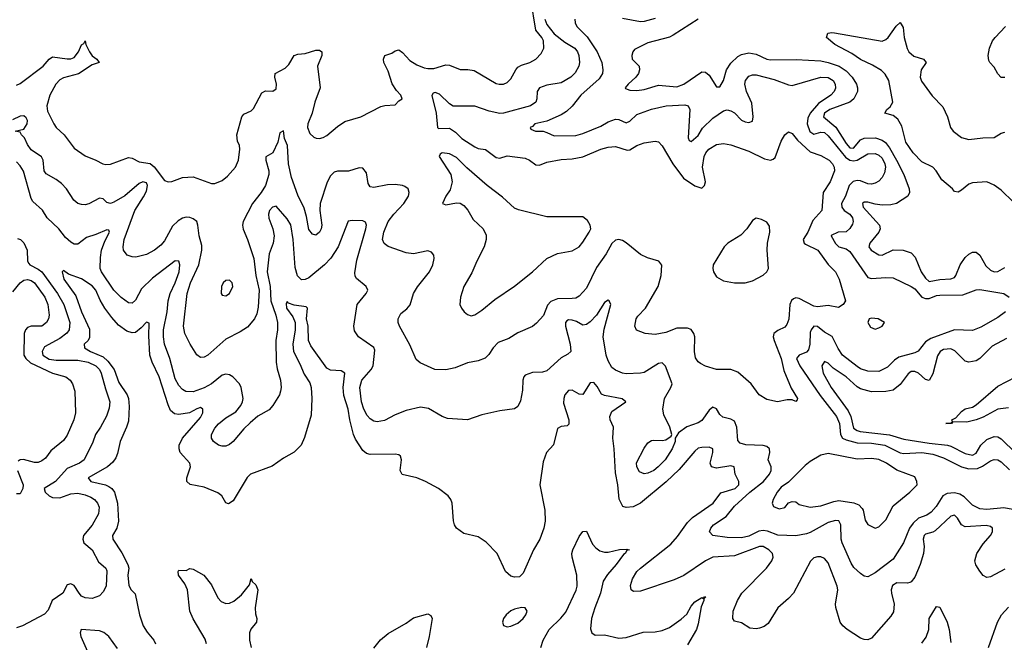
# Model space of a CAD drawing. Header units: inches. Extents: x 1843162 to 1959474, y 907081 to 1016326.
# Tile 93 of 256: x 1860707 to 1866167, y 952878 to 956328. Entities that reach past the tile are written whole.
import ezdxf

# ---------------------------------------------------------------- set-up
doc = ezdxf.new("R2010")
doc.units = ezdxf.units.IN
doc.header["$MEASUREMENT"] = 0
doc.layers.add('B8965', color=7, linetype='Continuous')

msp = doc.modelspace()

# ---------------------------------------------------------------- linework, layer by layer
at = {"layer": 'B8965', "color": 5}
for points, elevation in [([(1860690, 955965.5), (1860710, 955974.3), (1860837.8, 956070), (1860870, 956108.9), (1860890, 956121.9), (1860970, 956110.7), (1860990, 956110.8), (1861010, 956119), (1861032.9, 956150), (1861050, 956188.5), (1861063.8, 956196.2), (1861070, 956211), (1861074.9, 956190), (1861094.2, 956150), (1861110, 956128.3), (1861135.3, 956110), (1861147.3, 956090), (1861110, 956078.3), (1861033, 956027), (1860950, 956004.9), (1860930, 955993.7), (1860907.3, 955970), (1860874.7, 955910), (1860857.7, 955850), (1860861.6, 955821.6), (1860897, 955750), (1860910.4, 955730), (1860953.1, 955690), (1861010, 955616.9), (1861070, 955573.8), (1861130, 955550.3), (1861169.1, 955529.1), (1861185.8, 955525.8), (1861210, 955527.3), (1861310, 955565.2), (1861330, 955561.1), (1861370, 955539.7), (1861430, 955530.6), (1861452.9, 955512.9), (1861510, 955436.5), (1861530, 955428.9), (1861550, 955431.3), (1861610, 955452.8), (1861670, 955458), (1861770, 955420.4), (1861790, 955420.4), (1861830, 955437.4), (1861859.3, 955460.7), (1861903.5, 955510), (1861920.5, 955550), (1861928.3, 955610), (1861925.3, 955630), (1861914.5, 955654.5), (1861910.5, 955690), (1861938.2, 955790), (1861950, 955804.9), (1861990, 955823.1), (1862003.6, 955836.4), (1862050, 955923.2), (1862070, 955933.4), (1862110, 955931.7), (1862130, 955944.9), (1862131.9, 955970), (1862121.4, 956010), (1862124.7, 956030), (1862179.9, 956060.1), (1862199.7, 956080.3), (1862230, 956129.1), (1862250, 956137.7), (1862290, 956141.3), (1862350, 956158.8), (1862370, 956159.5), (1862382.4, 956150), (1862383.2, 956130), (1862358.9, 956070), (1862372.7, 955950), (1862343, 955870), (1862329.5, 955810), (1862304.8, 955750), (1862302.2, 955730), (1862316.5, 955696.5), (1862337.6, 955677.6), (1862352, 955672), (1862370, 955670.3), (1862390, 955674.9), (1862410, 955685.7), (1862470, 955736.5), (1862510, 955763.6), (1862598, 955790), (1862710, 955846.5), (1862732.2, 955852.2), (1862790, 955856), (1862810, 955878), (1862828, 955890), (1862821.2, 955910), (1862796.2, 955936.2), (1862771.8, 955971.8), (1862750, 956043), (1862726, 956090), (1862723.9, 956110), (1862731.2, 956128.8), (1862770, 956142), (1862790, 956156.1), (1862810, 956160.2), (1862830, 956146.3), (1862870, 956101.2), (1862910, 956077.2), (1862950, 956061.5), (1862970, 956056.8), (1863002.8, 956057.2), (1863070, 956078), (1863090, 956076.1), (1863150, 956051.3), (1863192.4, 956052.4), (1863227.1, 956047.1), (1863350, 955974.9), (1863366, 955970), (1863390, 955970.3), (1863410, 955979.5), (1863430, 956000.4), (1863457.6, 956050), (1863470, 956064), (1863490, 956076.2), (1863535.6, 956090), (1863568.2, 956110), (1863598.9, 956141.1), (1863613.6, 956170), (1863611.6, 956210), (1863601.5, 956230), (1863569.1, 956270), (1863541.6, 956441.6)], 680), ([(1863618.4, 956330), (1863630, 956300.5), (1863670, 956249), (1863730, 956203.2), (1863784.6, 956170), (1863800.6, 956150), (1863807.4, 956130), (1863810.6, 956090), (1863807.2, 956070), (1863787.4, 956032.6), (1863763.5, 956010), (1863710, 955978.2), (1863630, 955965.4), (1863589.3, 955950.7), (1863575.8, 955930), (1863574.8, 955890), (1863569.1, 955870.9), (1863539.1, 955850), (1863390, 955809.1), (1863370, 955808.7), (1863310, 955821.6), (1863230, 955849.5), (1863110, 955849.1), (1863090, 955861.2), (1863034.9, 955914.9), (1863010, 955925.2), (1862999.7, 955920.2), (1862991.9, 955908.1), (1863017, 955810), (1863024.5, 955730), (1863030, 955725), (1863090, 955726.1), (1863124.1, 955704.1), (1863159.4, 955670), (1863230, 955624.1), (1863250, 955615), (1863290, 955607.9), (1863350, 955563.7), (1863370, 955561.5), (1863410, 955572.7), (1863510, 955561), (1863534, 955550), (1863570, 955523.5), (1863590, 955521.5), (1863630, 955538.5), (1863710, 955552.9), (1863770, 955556.4), (1863830, 955568.7), (1863929.6, 955610.4), (1863970, 955620.8), (1864010, 955624.5), (1864075.4, 955604.6), (1864090, 955606.6), (1864130, 955631.7), (1864170, 955646), (1864230, 955654), (1864250, 955651.3), (1864270, 955629.6), (1864328.8, 955530), (1864388, 955450), (1864450, 955407.7), (1864490, 955394.8), (1864504.4, 955410), (1864509.3, 955430), (1864492.9, 955510), (1864501.6, 955570), (1864511.2, 955590), (1864529.2, 955610), (1864570, 955635.5), (1864610, 955641.4), (1864650, 955635.1), (1864750, 955599.8), (1864836.6, 955556.6), (1864870, 955548.7), (1864885.5, 955554.5), (1864895.2, 955564.8), (1864930, 955654.5), (1864950, 955689.3), (1864970, 955707), (1864990, 955697.6), (1865020.8, 955660.8), (1865090, 955596), (1865150, 955575.8), (1865195.3, 955550), (1865214.8, 955530), (1865224, 955510), (1865224.5, 955490), (1865201.3, 955430), (1865162.7, 955370), (1865154.6, 955270), (1865105.6, 955214.4), (1865077.2, 955150), (1865051.5, 955110), (1865056.1, 955090), (1865063.9, 955083.9), (1865133.5, 955050), (1865190, 954971), (1865231, 954931), (1865250.6, 954890), (1865286, 954770), (1865273.2, 954750), (1865247.6, 954732.4), (1865190, 954743.5), (1865130, 954737.7), (1865110, 954740.1), (1865030, 954782.5), (1865010, 954785.9), (1864998.4, 954781.6), (1864987.2, 954772.8), (1864978.3, 954750), (1864971.1, 954668.9), (1864961, 954639), (1864950, 954624.2), (1864910, 954606.2), (1864888.8, 954590), (1864884.7, 954570), (1864889.8, 954550.2), (1864928.6, 954450), (1864943.6, 954383.6), (1864985.6, 954285.6), (1865019, 954230), (1865018, 954222), (1865010, 954212), (1864990, 954221), (1864962, 954222), (1864909.6, 954210.4), (1864850, 954223.1), (1864807.7, 954250), (1864763.8, 954310), (1864690, 954375.3), (1864650, 954389), (1864570, 954388.9), (1864510, 954408.9), (1864482.8, 954422.8), (1864470, 954432.2), (1864454.5, 954454.5), (1864449.2, 954490), (1864450.2, 954570.2), (1864444.9, 954590), (1864430, 954611.6), (1864410, 954618.5), (1864350, 954618.6), (1864290, 954595.6), (1864230, 954584.2), (1864176, 954590), (1864127.8, 954607.8), (1864118.7, 954630), (1864125.3, 954670), (1864134.3, 954685.7), (1864176.4, 954730), (1864247.9, 954850), (1864264.7, 954910), (1864267.2, 954967.2), (1864250.2, 954990.2), (1864188.9, 955008.9), (1864150, 955026.4), (1864070, 955091.6), (1864050, 955104.9), (1864030, 955110.2), (1864010, 955106.5), (1863990, 955088.7), (1863959.8, 955030), (1863905.8, 954954.2), (1863850, 954840.9), (1863810, 954795.8), (1863790, 954785.2), (1863770, 954782.3), (1863690, 954781.7), (1863652.9, 954767.1), (1863634, 954746), (1863611.7, 954688.3), (1863573.1, 954646.9), (1863550, 954628.7), (1863470, 954592.6), (1863419.4, 954560.6), (1863360.9, 954539.1), (1863331.7, 954510), (1863307.8, 954472.2), (1863287.4, 954452.6), (1863250, 954437.6), (1863190, 954426.2), (1863121.4, 954398.6), (1863070, 954387.3), (1863009.3, 954389.3), (1862927.3, 954427.3), (1862906, 954446), (1862870, 954527.3), (1862813.4, 954630), (1862806, 954650), (1862806, 954670), (1862820.8, 954699.2), (1862853.6, 954726.4), (1862871.4, 954748.6), (1862891.2, 954810), (1862912.1, 954847.9), (1862980.2, 954930), (1862998.5, 954970), (1863004.7, 955004.7), (1863002.8, 955022.8), (1862990, 955040.5), (1862970, 955046.7), (1862890, 955030.2), (1862850, 955036.5), (1862750.7, 955070.7), (1862728.4, 955088.4), (1862719.8, 955110), (1862725.8, 955150), (1862751.2, 955210), (1862781.4, 955250), (1862837.2, 955310), (1862863, 955350), (1862867.5, 955370), (1862860.3, 955390), (1862843.6, 955403.6), (1862828.9, 955408.9), (1862790, 955415.1), (1862747.2, 955412.8), (1862670, 955398.9), (1862650, 955402.3), (1862640.3, 955420.3), (1862630, 955479.1), (1862610, 955505.7), (1862590, 955507.4), (1862530, 955488.9), (1862470, 955487.7), (1862450, 955482.3), (1862430, 955463.1), (1862412.2, 955427.8), (1862374.2, 955310), (1862371.1, 955270), (1862382.6, 955190), (1862378.5, 955170), (1862370, 955150.6), (1862350, 955134.4), (1862330, 955139.3), (1862310, 955164.9), (1862297.3, 955237.3), (1862283.8, 955283.8), (1862250, 955355.5), (1862213.7, 955453.7), (1862198.6, 955530), (1862191.6, 955630), (1862176.2, 955670), (1862170, 955712), (1862150, 955701), (1862138.2, 955650), (1862110.5, 955589.5), (1862072.8, 955567.2), (1862072.9, 955550), (1862089.2, 955490), (1862089.2, 955470), (1862071.1, 955410), (1862046.8, 955370), (1861997.5, 955310), (1861945.6, 955210), (1861943, 955190), (1861946.7, 955166.7), (1861970.8, 955110), (1862004.9, 955004.9), (1862017, 954910), (1862035.2, 954830), (1862030, 954736), (1862021.6, 954698.4), (1862008.7, 954670), (1861970, 954625.2), (1861930, 954599.1), (1861850, 954558), (1861750, 954469.2), (1861730, 954458.5), (1861710, 954456.9), (1861690, 954470.3), (1861652.3, 954530), (1861623.2, 954590), (1861616.1, 954630), (1861635.5, 954810), (1861655, 954870), (1861700.8, 954970), (1861718.1, 955050), (1861716.8, 955076.8), (1861702.2, 955130), (1861695.9, 955190), (1861688.8, 955208.8), (1861670, 955224.2), (1861650, 955231.1), (1861630, 955233.2), (1861610, 955229.1), (1861586.2, 955213.8), (1861555.4, 955184.6), (1861510, 955102.2), (1861490, 955078.4), (1861455.6, 955050), (1861410, 955027.1), (1861351.8, 955011.8), (1861330, 955013.4), (1861303.4, 955023.4), (1861282.6, 955050), (1861280.3, 955070), (1861287.2, 955110), (1861345.7, 955270), (1861394.5, 955345.5), (1861410, 955378.4), (1861415.9, 955410), (1861410, 955424.7), (1861390, 955430.1), (1861370, 955420.1), (1861290, 955352.3), (1861230, 955316.1), (1861210, 955309.3), (1861190, 955314.6), (1861170, 955335.6), (1861150, 955339.2), (1861090, 955308.4), (1861070, 955302.9), (1861050, 955303.2), (1861030.2, 955310.2), (1861007.3, 955327.3), (1860966, 955390), (1860939.6, 955419.6), (1860910, 955442.6), (1860853.4, 955473.4), (1860843.5, 955490), (1860837.1, 955550), (1860827.4, 955567.4), (1860770, 955607.5), (1860750, 955636.5), (1860733.8, 955673.8), (1860716.5, 955690), (1860710, 955704.4), (1860682, 955710), (1860730, 955721.8), (1860749.5, 955750), (1860750.1, 955770.1), (1860743.5, 955783.5), (1860730, 955795.2), (1860710, 955793.4), (1860666.7, 955773.3)], 660), ([(1863784.4, 956330), (1863787.2, 956310), (1863797.2, 956290), (1863852.8, 956232.8), (1863909.4, 956150), (1863935.3, 956090), (1863941, 956050), (1863937.8, 956030), (1863920.4, 955999.6), (1863819.4, 955910), (1863770, 955849.3), (1863740, 955820), (1863710, 955800.2), (1863630, 955764.8), (1863563.5, 955750), (1863550, 955735.3), (1863537.2, 955730), (1863542, 955722), (1863568, 955710), (1863610, 955709.3), (1863630, 955703.6), (1863670, 955685), (1863790, 955687.1), (1863830, 955697.1), (1863930, 955737.7), (1863970, 955761.7), (1864010, 955776.2), (1864030, 955774.9), (1864070, 955756.2), (1864090, 955765.8), (1864130, 955802.9), (1864210, 955832.2), (1864291.3, 955850), (1864395.4, 955855.4), (1864413.6, 955850), (1864423.5, 955830), (1864413.7, 955673.7), (1864418.9, 955658.9), (1864430, 955652.9), (1864470, 955685.3), (1864493.7, 955726.3), (1864550, 955782.1), (1864610, 955823.7), (1864630, 955828.2), (1864650, 955823.2), (1864670, 955812), (1864710, 955770.6), (1864730, 955762.4), (1864750, 955758.2), (1864770, 955765.1), (1864774.3, 955790), (1864766.2, 955866.2), (1864737.3, 955930), (1864728, 955970), (1864732.4, 955990), (1864750, 956014.5), (1864770, 956022.8), (1864790, 956022.5), (1864890, 955997.3), (1864970, 955966.3), (1864990, 955963.9), (1865149.8, 956009.8), (1865190, 956006.9), (1865217.4, 955990), (1865229, 955970), (1865230, 955948.4), (1865223.2, 955930), (1865204.5, 955910), (1865136.1, 955863.9), (1865090.4, 955809.6), (1865077.8, 955782.2), (1865073.9, 955750), (1865087.5, 955707.5), (1865110, 955692.8), (1865150, 955705.5), (1865170, 955702.9), (1865190, 955684.5), (1865286.6, 955566.6), (1865310, 955550.2), (1865330, 955545.2), (1865350, 955548.7), (1865410, 955584.5), (1865450, 955585.7), (1865470, 955578), (1865490, 955559.9), (1865504.8, 955530), (1865507.3, 955510), (1865501.5, 955478.5), (1865490, 955453.8), (1865470, 955432.7), (1865450, 955421.5), (1865430, 955416.6), (1865410, 955418.1), (1865370, 955434.3), (1865350, 955436.4), (1865329.3, 955430.7), (1865307, 955410), (1865286.4, 955350), (1865264.1, 955310), (1865265.2, 955290), (1865278.8, 955270), (1865309.8, 955250), (1865325, 955230), (1865328.2, 955210), (1865324.9, 955195.1), (1865310, 955171.6), (1865290, 955152.7), (1865246, 955150), (1865207.4, 955132.6), (1865205.7, 955130), (1865230, 955088), (1865250, 955068.7), (1865290, 955057.4), (1865310, 955043.8), (1865410, 954899.8), (1865430, 954893.5), (1865510, 954899.8), (1865550, 954897.8), (1865650, 954849.8), (1865670, 954836.5), (1865710, 954790.8), (1865730, 954782.4), (1865750, 954783.8), (1865790, 954800.3), (1865810, 954802.5), (1865937.3, 954802.7), (1866010, 954831.7), (1866030, 954833.3), (1866164, 954810), (1866194.3, 954790)], 640), ([(1864230, 956335.2), (1864170, 956318.3), (1864150, 956316.8), (1864050, 956334.6)], 640), ([(1864469.8, 956330), (1864330, 956241.2), (1864310, 956230.8), (1864190, 956200.2), (1864116.8, 956163.2), (1864106, 956150), (1864100.5, 956130), (1864102.4, 956110), (1864141.3, 956070), (1864144.7, 956050), (1864138.2, 956030), (1864124.2, 956010), (1864080.5, 955970), (1864065.1, 955950), (1864066.7, 955946.7), (1864090, 955936.9), (1864130, 955935.7), (1864170, 955940.8), (1864250, 955964.5), (1864350, 955955.8), (1864390, 955970.7), (1864490, 956038.9), (1864510, 956036.4), (1864530, 956019.8), (1864570, 955955.1), (1864590, 955955.6), (1864610, 955991.6), (1864625.4, 956050), (1864650, 956087.1), (1864690, 956124.6), (1864710, 956135.4), (1864750, 956144.4), (1864790, 956137.6), (1864849.7, 956109.7), (1864870, 956105.1), (1865012.2, 956107.8), (1865150, 956099), (1865190, 956091.2), (1865251.1, 956070), (1865290, 956045.1), (1865322.5, 956010), (1865346.6, 955970), (1865352.9, 955950), (1865352.5, 955930), (1865332, 955890), (1865309.6, 955870.4), (1865198.4, 955830), (1865170.5, 955810), (1865164.6, 955790), (1865231.6, 955731.6), (1865290, 955641.2), (1865310, 955618.7), (1865330, 955615.6), (1865370, 955661.5), (1865390, 955672.3), (1865453.3, 955673.3), (1865490, 955660.6), (1865507.2, 955647.2), (1865530, 955618.3), (1865569.6, 955550), (1865608.7, 955470), (1865638.9, 955390), (1865640.3, 955370), (1865630.9, 955350), (1865569.6, 955310), (1865537.5, 955302.5), (1865490, 955299.6), (1865450, 955304.9), (1865410, 955317.6), (1865390, 955317.2), (1865381, 955310), (1865384.4, 955290), (1865474, 955190), (1865477.5, 955170), (1865471, 955150), (1865420.6, 955090), (1865415.2, 955070), (1865428.9, 955050), (1865470, 955025.7), (1865490, 955024), (1865550, 955052.9), (1865606, 955050), (1865650, 955037), (1865673, 955013), (1865705.9, 954930), (1865730, 954896), (1865750, 954876.8), (1865810, 954888.2), (1865870, 954892), (1865890, 954900.2), (1865898.5, 954910), (1865922.3, 954970), (1865950, 955009.7), (1865970, 955028.3), (1865990, 955039.1), (1866010, 955038.9), (1866030, 955023.6), (1866064.4, 954964.4), (1866090, 954939.6), (1866110, 954930.5), (1866130, 954932.7), (1866170, 954955)], 620), ([(1866217.2, 955317.2), (1866150, 955383.4), (1866110, 955411.2), (1866070, 955429.9), (1865990, 955424.3), (1865970, 955416.6), (1865930, 955383), (1865910, 955372.6), (1865890, 955375.8), (1865879.5, 955390), (1865820.1, 955440.1), (1865788.6, 955490), (1865770.4, 955510.4), (1865710, 955540.9), (1865660.7, 955590), (1865621.3, 955650), (1865598.3, 955738.3), (1865576.9, 955776.9), (1865550, 955796.2), (1865504, 955810), (1865515, 955830), (1865534.2, 955845.8), (1865549.4, 955870.6), (1865525.5, 955990), (1865506.4, 956026.4), (1865486.1, 956046.1), (1865436.6, 956076.6), (1865370, 956107.8), (1865321, 956141), (1865226.6, 956190), (1865181, 956230), (1865187.7, 956252.3), (1865210, 956257.4), (1865224.6, 956255.4), (1865490, 956209.3), (1865510, 956217.8), (1865523.5, 956230), (1865567.7, 956292.3), (1865590, 956313), (1865605.2, 956285.2), (1865610.8, 956230), (1865627.9, 956167.9), (1865637.2, 956150), (1865665.1, 956125.1), (1865718, 956110), (1865733.8, 956090), (1865705.5, 956050), (1865700.9, 956010), (1865707, 955987), (1865765.7, 955905.7), (1865824.8, 955844.8), (1865850.8, 955790), (1865867.8, 955730), (1865883.5, 955710), (1865930, 955676), (1865970, 955663.1), (1866046.9, 955673.1), (1866110, 955674.4), (1866150, 955698.8), (1866170, 955705.5)], 580), ([(1866170, 956007.2), (1866150, 956007.4), (1866130, 956028.2), (1866110, 956064.4), (1866085.7, 956090), (1866080.9, 956100.9), (1866077.8, 956130), (1866083.7, 956170), (1866101.3, 956210), (1866115.3, 956230), (1866173.9, 956290)], 620), ([(1866214.5, 953614.5), (1866163.3, 953623.3), (1866070, 953613.6), (1866030, 953618.1), (1865990, 953638), (1865944.1, 953684.1), (1865919.3, 953699.3), (1865890, 953706.7), (1865850, 953703.6), (1865826.3, 953690), (1865788.6, 953630), (1865761, 953599), (1865736.4, 953583.5), (1865690, 953566.2), (1865660.7, 953539.3), (1865641.4, 953510), (1865607, 953430), (1865550, 953339.7), (1865450, 953262.6), (1865410, 953241.6), (1865390, 953244.4), (1865370, 953258.7), (1865332.5, 953292.5), (1865316.6, 953316.6), (1865266.7, 953430), (1865262, 953450), (1865259.5, 953530), (1865250, 953551.2), (1865230, 953553.5), (1865190, 953542.3), (1865090, 953486.5), (1865070, 953478.6), (1865010, 953468.9), (1864910, 953471.1), (1864853.6, 953493.6), (1864830, 953498), (1864806.4, 953493.6), (1864750, 953465.9), (1864710, 953457.1), (1864630, 953459.8), (1864550.3, 953470.3), (1864532.4, 953490), (1864538.9, 953510), (1864554.3, 953530), (1864623.9, 953576.1), (1864670, 953632.2), (1864756.1, 953710), (1864832.3, 953770), (1864865.4, 953810), (1864873.5, 953830), (1864874.8, 953850), (1864857.6, 953890), (1864867, 953930), (1864864.2, 953950), (1864850, 953963.5), (1864830, 953968.7), (1864732.8, 953972.8), (1864701.9, 953981.9), (1864690, 953997.3), (1864683.7, 954070), (1864670, 954102.7), (1864650, 954115.5), (1864606.3, 954126.3), (1864590, 954141.3), (1864570, 954171.7), (1864550, 954180.2), (1864530, 954163.6), (1864490, 954106.7), (1864470, 954094.6), (1864407, 954073), (1864360.3, 954039.7), (1864342, 954010), (1864342, 953990), (1864325.1, 953950), (1864286, 953890), (1864247.6, 953850), (1864223.1, 953830), (1864190, 953814.7), (1864170, 953812.3), (1864143.4, 953823.4), (1864128.4, 953850), (1864128.1, 953871.9), (1864170, 953954.5), (1864190, 953982.9), (1864210, 953997), (1864220.9, 953999.1), (1864270, 953997), (1864290, 954000.9), (1864319.1, 954020.9), (1864322.8, 954030), (1864312.7, 954070), (1864278.3, 954138.3), (1864272.8, 954170), (1864282.2, 954230), (1864318.2, 954290), (1864324.4, 954310), (1864287.8, 954407.8), (1864270, 954426.7), (1864250, 954423.2), (1864170, 954372.9), (1864150, 954370.2), (1864070, 954366.2), (1864050, 954369.3), (1864010, 954385.8), (1863990, 954400.3), (1863970, 954437.4), (1863959.6, 954470), (1863942.8, 954570), (1863947.1, 954612.9), (1863984.6, 954750), (1863976.3, 954770), (1863970, 954773.7), (1863950, 954761.1), (1863904.6, 954690), (1863870, 954653.2), (1863850, 954638.6), (1863830, 954635.2), (1863795, 954655), (1863770, 954663.5), (1863750, 954665.5), (1863740.5, 954659.5), (1863733.2, 954650), (1863732.8, 954630), (1863759.4, 954530), (1863762.4, 954490), (1863746.2, 954473.8), (1863710, 954455.3), (1863630, 954382.6), (1863605.3, 954374.7), (1863550, 954373.1), (1863510, 954358.3), (1863502.7, 954350), (1863496.4, 954330), (1863494.9, 954274.9), (1863484.1, 954215.9), (1863470, 954184.9), (1863450, 954172.7), (1863370, 954161.6), (1863270, 954138.4), (1863189.6, 954110.4), (1863078.9, 954118.9), (1863050, 954130.3), (1862974, 954174), (1862930, 954180.2), (1862850, 954162.4), (1862790, 954138.4), (1862730, 954106.8), (1862690, 954100.2), (1862670, 954103.8), (1862650, 954116.2), (1862634, 954134), (1862614.5, 954170), (1862603.1, 954210), (1862592.4, 954290), (1862605, 954330), (1862656.5, 954390), (1862667.6, 954410), (1862676.9, 954496.9), (1862671.6, 954511.6), (1862585.3, 954570), (1862563.8, 954603.8), (1862559.5, 954630), (1862578.7, 954750), (1862628.7, 954810), (1862637.6, 954830), (1862628.4, 954850), (1862574.3, 954894.3), (1862566.7, 954906.7), (1862564.7, 954924.7), (1862575.9, 954995.9), (1862626.2, 955170), (1862630.2, 955190.2), (1862625.3, 955205.3), (1862610, 955212.6), (1862550, 955215.6), (1862528.6, 955211.4), (1862473.1, 955070), (1862432.6, 955007.4), (1862397.2, 954970), (1862310, 954898.1), (1862290, 954887.8), (1862270, 954887.2), (1862248.5, 954908.5), (1862235.3, 954955.3), (1862223.4, 955110), (1862210.9, 955190.9), (1862190, 955225), (1862130, 955294.2), (1862109.8, 955290), (1862091.6, 955270), (1862086.5, 955250), (1862088.3, 955228.3), (1862110, 955169.6), (1862117.8, 955130), (1862111.9, 955090), (1862090.3, 955029.7), (1862079, 954930), (1862096.1, 954850), (1862100.2, 954770), (1862128.2, 954690), (1862137.4, 954650), (1862137.5, 954610), (1862128.4, 954550), (1862128.5, 954430), (1862134.2, 954394.2), (1862154, 954330), (1862156.9, 954290), (1862153.6, 954270), (1862147.6, 954250), (1862111.1, 954190), (1862090, 954167), (1862028.5, 954131.5), (1861985.4, 954094.6), (1861950, 954061.6), (1861890, 953990.3), (1861870, 953974.6), (1861850, 953964.6), (1861830, 953964.2), (1861810, 953970.3), (1861781.3, 953990), (1861770.3, 954010), (1861771.7, 954030), (1861790, 954064.2), (1861810, 954088.2), (1861850, 954121.1), (1861904.8, 954155.2), (1861933.4, 954190), (1861943, 954210), (1861946, 954230), (1861935.8, 954290), (1861926.7, 954310), (1861888.5, 954348.5), (1861870, 954360.2), (1861850, 954363.9), (1861830, 954358.4), (1861770.3, 954309.7), (1861730, 954288.1), (1861670, 954266.5), (1861627.8, 954267.8), (1861610, 954278.2), (1861590, 954300.7), (1861570, 954338.3), (1861539.8, 954450), (1861510.1, 954530.1), (1861504.6, 954570), (1861505.4, 954610), (1861525.4, 954710), (1861530.1, 954770), (1861541.3, 954810), (1861570, 954870.8), (1861591.1, 954930), (1861594.8, 954970), (1861590, 954990.4), (1861570, 954991.5), (1861443.4, 954896.6), (1861382.8, 954837.2), (1861350, 954774.6), (1861330, 954757.7), (1861310, 954758.5), (1861270, 954788.2), (1861230, 954828.5), (1861160.1, 954930), (1861153.7, 954950), (1861154.7, 955010), (1861161, 955050), (1861178.8, 955101.2), (1861205.8, 955150), (1861202, 955162), (1861190, 955163.5), (1861130, 955137.4), (1861078.3, 955121.7), (1861030, 955083.5), (1861010, 955084.2), (1860990, 955095.8), (1860961.8, 955121.8), (1860925, 955170), (1860859.8, 955230), (1860833, 955273), (1860779.9, 955319.9), (1860770, 955336.4), (1860728.5, 955488.5), (1860710, 955518.9), (1860690, 955540.3)], 640), ([(1860695.8, 955115.8), (1860711, 955110), (1860730, 955091), (1860748.9, 955050), (1860750.8, 954990), (1860757.4, 954977.4), (1860762.7, 954970), (1860810, 954946.2), (1860830, 954931), (1860916.5, 954810), (1860951.9, 954750), (1860985.1, 954650), (1860982.4, 954610), (1860968.8, 954591.2), (1860930, 954562), (1860844.1, 954515.9), (1860831.1, 954490), (1860836.5, 954470), (1860870, 954447), (1860910, 954441.9), (1861030, 954442.1), (1861087.1, 954430), (1861129, 954410), (1861149.3, 954390), (1861159.6, 954370), (1861182.2, 954282.2), (1861206.5, 954210), (1861204.2, 954175.8), (1861187.9, 954132.1), (1861155.5, 954070), (1861127.6, 954030), (1861112.2, 953987.8), (1861065.3, 953890), (1861038.3, 953870), (1860970, 953841.1), (1860906.4, 953770), (1860843.9, 953730), (1860848.2, 953710), (1860869.9, 953690), (1860890, 953680.8), (1860930, 953679.1), (1860990, 953700.5), (1861030, 953704.5), (1861070, 953696), (1861102.5, 953682.5), (1861122, 953670), (1861139, 953650), (1861147.7, 953627.7), (1861144.3, 953590), (1861110, 953528), (1861061.4, 953470), (1861056.8, 953450), (1861063.7, 953430), (1861109.1, 953390), (1861144.9, 953324.9), (1861184.4, 953290), (1861190, 953274.5), (1861186, 953190), (1861170, 953158.4), (1861150, 953136.5), (1861110, 953121.3), (1861070, 953124.7), (1861050, 953134.7), (1861036.2, 953150), (1861010, 953193.4), (1860990, 953201.8), (1860970, 953196), (1860946, 953150), (1860887.8, 953110), (1860864.4, 953055.6), (1860845.5, 953034.5), (1860723, 952970), (1860690, 952958)], 640), ([(1866170, 953283.3), (1866090, 953241.8), (1866070, 953237.4), (1866050, 953248.4), (1866030, 953272.4), (1866007.8, 953307.8), (1866003.8, 953330), (1866015, 953370), (1866050, 953423.1), (1866090.2, 953470), (1866100.6, 953490), (1866102, 953510), (1866090, 953519.7), (1866065.5, 953525.5), (1865950, 953517.5), (1865928.7, 953528.7), (1865906.4, 953566.4), (1865890, 953582.2), (1865870, 953577.7), (1865783.5, 953496.5), (1865770, 953488.1), (1865730, 953477.9), (1865721.6, 953470), (1865716.6, 953450), (1865721.4, 953410), (1865719.3, 953370), (1865700.2, 953310), (1865670, 953239.6), (1865650, 953213.2), (1865642.9, 953210), (1865630, 953206.1), (1865570, 953208.3), (1865547.1, 953192.9), (1865539.9, 953170), (1865540.5, 953150), (1865556.7, 953090), (1865552.3, 953047.7), (1865537.2, 953022.8), (1865430, 952900.7), (1865410, 952892.2), (1865390, 952893.2), (1865370, 952900.7), (1865294.9, 952950), (1865271.7, 952970), (1865257.3, 952990), (1865231.6, 953071.6), (1865230.2, 953090.2), (1865242.9, 953170), (1865240.1, 953190), (1865190, 953318.7), (1865170, 953343.2), (1865150, 953351.3), (1865130, 953352), (1865110, 953345.6), (1865091.9, 953328.1), (1864997.1, 953150), (1864970, 953120.5), (1864910.7, 953070), (1864857.4, 952982.6), (1864834.2, 952965.8), (1864810, 952956.5), (1864790, 952952.6), (1864756.2, 952956.2), (1864710, 952986.3), (1864670, 952995.3), (1864660.7, 953010), (1864663.2, 953050), (1864686.6, 953110), (1864712, 953150), (1864847.3, 953290), (1864878, 953330), (1864884.5, 953350), (1864880.6, 953370), (1864861.8, 953390), (1864830, 953409.5), (1864810, 953409.6), (1864670, 953357.2), (1864549.9, 953350.1), (1864509.6, 953330.4), (1864390, 953249.4), (1864336.1, 953223.9), (1864150, 953161.7), (1864110, 953160.2), (1864098, 953170), (1864093.6, 953193.6), (1864104.4, 953230), (1864130, 953269.8), (1864149.1, 953290), (1864317.3, 953422.7), (1864355.3, 953464.7), (1864410, 953542.5), (1864437.2, 953570), (1864553.2, 953650), (1864594.1, 953705.9), (1864673.9, 953730), (1864694.1, 953750), (1864694.7, 953770), (1864674.8, 953810), (1864668.4, 953850), (1864650, 953856.6), (1864570, 953843.6), (1864542.3, 953850), (1864534.8, 953870), (1864550.1, 953930), (1864550.1, 953950.1), (1864530, 953959.7), (1864490, 953958.4), (1864470, 953953.1), (1864450, 953936.6), (1864364.4, 953835.6), (1864291.8, 953768.2), (1864150, 953648.9), (1864108.5, 953628.5), (1864070, 953625), (1864051.1, 953631.1), (1864031.4, 953671.4), (1864024.3, 953750), (1864010, 953817.3), (1864003.9, 953950), (1863996.6, 954010), (1863999.7, 954070), (1863981.8, 954110), (1863979.2, 954130), (1863990, 954156.5), (1864068.8, 954210), (1864047.6, 954227.6), (1863950, 954245.5), (1863933.6, 954253.6), (1863910, 954294.7), (1863890, 954316.9), (1863870, 954315.6), (1863830, 954251.7), (1863810, 954253.6), (1863770, 954275.9), (1863750, 954272.6), (1863730.7, 954249.3), (1863724.3, 954230), (1863723.1, 954203.1), (1863752.2, 954110), (1863752.6, 954087.4), (1863742.8, 954077.2), (1863710, 954073.6), (1863690, 954062.4), (1863667.4, 953972.6), (1863628.2, 953930), (1863610, 953878), (1863592.1, 953750), (1863619.8, 953610), (1863620.2, 953550), (1863613, 953510), (1863591.6, 953450), (1863555.6, 953390), (1863498, 953262), (1863478, 953242), (1863450, 953238.8), (1863430, 953244), (1863400.7, 953270), (1863354.9, 953370), (1863293.9, 953433.9), (1863250, 953463.1), (1863170, 953481.3), (1863130, 953510.6), (1863117.6, 953530), (1863111.8, 953551.8), (1863104.9, 953650), (1863097.3, 953670), (1863082.8, 953690), (1863030, 953730.6), (1862958, 953770), (1862910, 953790.5), (1862828.5, 953808.5), (1862816.3, 953830), (1862824.9, 953890), (1862819.1, 953910), (1862810, 953916.4), (1862790, 953920.3), (1862650, 953919.7), (1862630, 953924.4), (1862610, 953940.9), (1862570, 954004), (1862558.9, 954030), (1862538.1, 954110), (1862529.2, 954170), (1862505.3, 954245.3), (1862501.3, 954290), (1862509.3, 954369.3), (1862490, 954382.7), (1862430, 954386), (1862410, 954398), (1862321, 954521), (1862309.5, 954550), (1862306, 954630), (1862296.9, 954670), (1862302.6, 954730), (1862296.4, 954736.4), (1862230, 954745.8), (1862197.4, 954757.4), (1862190, 954767.3), (1862184.5, 954755.5), (1862186.9, 954730), (1862221.3, 954681.3), (1862235.5, 954650), (1862234.9, 954610), (1862221, 954530), (1862224.9, 954490), (1862261.4, 954421.4), (1862284.7, 954364.7), (1862315.2, 954315.2), (1862323.2, 954290), (1862326.6, 954230), (1862323.2, 954136.8), (1862287, 954013), (1862267.6, 953970), (1862228.6, 953931.4), (1862170, 953897.7), (1862106.6, 953853.4), (1861986.3, 953810), (1861968.5, 953791.5), (1861890, 953662), (1861865.2, 953645.2), (1861850, 953651), (1861828.4, 953690), (1861806.7, 953706.7), (1861730, 953737.1), (1861653, 953753), (1861634.6, 953770), (1861633.6, 953790), (1861654.3, 953850), (1861650.2, 953870), (1861597.8, 953930), (1861590.9, 953950), (1861590.8, 953970), (1861610.9, 954010), (1861710, 954123.4), (1861722, 954150), (1861723.1, 954170), (1861710, 954178.4), (1861690, 954172.5), (1861649.7, 954150), (1861590, 954141), (1861564.9, 954144.9), (1861543.5, 954163.5), (1861530, 954193.4), (1861481, 954350), (1861442.6, 954430), (1861429.7, 954469.7), (1861423.9, 954576.1), (1861425.8, 954645.8), (1861410, 954652.7), (1861380, 954620), (1861350, 954595.5), (1861330, 954592.1), (1861302.1, 954602.1), (1861255.9, 954635.9), (1861217.5, 954677.5), (1861179.4, 954730), (1861154, 954774), (1861130, 954828.9), (1861110, 954852.6), (1861050, 954891.6), (1860977.4, 954917.4), (1860950, 954938.8), (1860943.7, 954930), (1860951.6, 954890), (1861017.8, 954797.8), (1861050, 954709.8), (1861093.8, 954613.8), (1861093.5, 954566.5), (1861086.5, 954550), (1861065.7, 954530), (1861066.6, 954510), (1861099.5, 954490), (1861170, 954459.9), (1861195.9, 954435.9), (1861230.7, 954390), (1861257.7, 954317.7), (1861304.1, 954250), (1861311.1, 954230), (1861315.2, 954184.8), (1861310, 954104.4), (1861299.7, 954070), (1861264.9, 953990), (1861250, 953924.4), (1861240, 953900), (1861223.6, 953876.4), (1861193.5, 953850), (1861086.9, 953790), (1861101.1, 953770), (1861183.5, 953750), (1861201.7, 953741.7), (1861218.7, 953730), (1861233, 953710), (1861249, 953650), (1861254.6, 953550), (1861245.4, 953510), (1861221.4, 953470), (1861224.5, 953450), (1861273.9, 953373.9), (1861306.6, 953310), (1861311.6, 953290), (1861306.4, 953250), (1861312.6, 953192.6), (1861325.7, 953170), (1861347.5, 953147.5), (1861370.7, 953030.7), (1861391.1, 952970), (1861413.8, 952933.8), (1861451.1, 952890), (1861459.7, 952870)], 620), ([(1860670, 954819.8), (1860710, 954870.5), (1860730, 954884.9), (1860750, 954888.7), (1860770, 954883.6), (1860790, 954869.9), (1860847.5, 954790), (1860864.1, 954750), (1860869.8, 954690.2), (1860866.8, 954670), (1860856.4, 954650), (1860830, 954630.2), (1860770, 954629.3), (1860750, 954622.4), (1860738.8, 954610), (1860731.2, 954588.8), (1860730.9, 954470), (1860740.5, 954450), (1860766.6, 954426.6), (1860890, 954369.3), (1860963.6, 954350), (1860986.9, 954330), (1861000.4, 954310), (1861013.1, 954270), (1861016.8, 954150), (1861007.3, 954110), (1860970, 954025.3), (1860950, 953996.1), (1860880, 953940), (1860850, 953898.3), (1860830, 953882.9), (1860810, 953875.4), (1860790, 953874.5), (1860728.9, 953891.1), (1860710, 953890.2), (1860698.9, 953881.1)], 660), ([(1866173.3, 954710), (1866130, 954678.2), (1866036.6, 954623.4), (1865990, 954606.5), (1865890, 954610.1), (1865758.7, 954561.3), (1865730, 954543), (1865689, 954491), (1865670, 954481.6), (1865581.8, 954458.2), (1865558.2, 954441.8), (1865518.2, 954401.8), (1865470, 954379.5), (1865410, 954381.1), (1865370, 954393.3), (1865350, 954406), (1865270, 954469.4), (1865245.8, 954505.8), (1865212.1, 954572.1), (1865170, 954596.6), (1865130, 954628.1), (1865110, 954629), (1865094.8, 954610), (1865090, 954594), (1865089, 954530), (1865080.8, 954499.2), (1865070, 954485.1), (1865030, 954468.5), (1865013.6, 954450), (1865032.2, 954410), (1865145, 954245), (1865235.8, 954130), (1865253.2, 954090), (1865257.6, 954030), (1865269.7, 954009.7), (1865290, 953999.2), (1865350, 953984.3), (1865430, 953981.8), (1865504, 953970), (1865590, 953927.9), (1865610, 953924.4), (1865710, 953930.3), (1865770, 953920.5), (1865830, 953900.4), (1865930, 953850.9), (1865970, 953839.5), (1866018.6, 953841.4), (1866046.3, 953853.7), (1866090, 953883), (1866110, 953890.6), (1866130, 953889.1), (1866150, 953878), (1866194.6, 953834.6)], 640), ([(1866178.8, 954561.2), (1866100.1, 954519.9), (1866030.7, 954450), (1866010, 954437.6), (1865970, 954430.2), (1865950, 954436.8), (1865893, 954493), (1865870, 954504.2), (1865830, 954500.6), (1865810.7, 954490), (1865795.3, 954464.7), (1865770, 954364.9), (1865750, 954328.9), (1865730, 954334.2), (1865690, 954370.1), (1865670, 954379.3), (1865650, 954378.8), (1865634.4, 954365.6), (1865590, 954306.5), (1865550, 954276.1), (1865510, 954267.5), (1865430, 954266.2), (1865370, 954282.8), (1865350, 954293.6), (1865290, 954348.6), (1865217.5, 954397.5), (1865190, 954424.9), (1865170, 954434.2), (1865154, 954410), (1865162.8, 954370), (1865206.2, 954290), (1865300.5, 954160.5), (1865315.1, 954130), (1865330, 954065.4), (1865350, 954051.1), (1865367, 954047), (1865530, 954027.3), (1865610, 954004.7), (1865750, 953981.2), (1865851.2, 953970), (1865870, 953965.4), (1865950, 953924.6), (1865990, 953914.3), (1866010, 953925.8), (1866036.6, 953970), (1866070, 954001.9), (1866110, 954018.5), (1866130, 954017.6), (1866150, 954006.2), (1866230, 953925.4)], 620), ([(1866190, 954177.5), (1866130, 954169.6), (1866050, 954125.7), (1866011.3, 954110), (1865957.9, 954097.9), (1865880.4, 954099.6), (1865874, 954090), (1865842.7, 954090), (1865867.6, 954092.4), (1865879.3, 954100.7), (1865875.6, 954110), (1865898.4, 954121.6), (1865930, 954156.9), (1865948.9, 954171.1), (1865990, 954181.7), (1866010, 954193.6), (1866130, 954297), (1866230, 954349.5)], 580), ([(1860694.6, 953830), (1860726.3, 953750), (1860724.5, 953730), (1860710, 953701), (1860690, 953701)], 660), ([(1863597.3, 952850), (1863609.7, 952890), (1863643.6, 952950), (1863708.6, 953011.4), (1863734.8, 953045.2), (1863793.1, 953166.9), (1863797.7, 953190), (1863797, 953250), (1863770.6, 953349.4), (1863769, 953371), (1863773.6, 953390), (1863810, 953464.9), (1863830, 953492.7), (1863850, 953494), (1863882.8, 953422.8), (1863901.2, 953401.2), (1863924.8, 953384.8), (1863950, 953377.4), (1863970, 953377.7), (1864033.4, 953393.4), (1864074.3, 953394.3), (1864086, 953390), (1864073.6, 953386.4), (1864064.9, 953370), (1864055.5, 953364.5), (1864015.2, 953310), (1863965.7, 953254.3), (1863942.8, 953217.2), (1863928, 953150), (1863895.4, 953070), (1863878.3, 953010), (1863872.7, 952952.7), (1863880.1, 952930), (1863897.6, 952917.6), (1863950, 952919.1), (1864030, 952901.3), (1864070, 952904.9), (1864164.6, 952935.4), (1864230, 952936.1), (1864270, 952943.8), (1864310, 952961.3), (1864374.2, 953005.8), (1864405.4, 953034.6), (1864430, 953078.4), (1864450, 953101.9), (1864490, 953126.3), (1864499.3, 953120.7), (1864504, 953130), (1864511, 953131), (1864500.2, 953119.8), (1864501.1, 953110), (1864485.9, 953074.1), (1864470, 952981.3), (1864459.9, 952950), (1864410, 952864.5)], 580), ([(1861742.2, 952870), (1861735.4, 952895.4), (1861670, 953007.7), (1861651.3, 953050), (1861638, 953170), (1861622.2, 953202.2), (1861587.4, 953250), (1861585.1, 953270), (1861590, 953278.8), (1861630, 953276), (1861650, 953286.8), (1861670, 953283.8), (1861728.5, 953250), (1861770, 953196), (1861805.6, 953125.6), (1861824.8, 953104.8), (1861850, 953093.4), (1861870, 953094.3), (1861894.4, 953105.6), (1861937.9, 953142.1), (1861982.3, 953197.7), (1861990, 953232), (1861996, 953216), (1862017.3, 953197.3), (1862027.4, 953170), (1862012.8, 953070), (1862015.3, 953035.3), (1862022.8, 953010), (1862020.3, 952990), (1861989.4, 952950.6), (1861980.7, 952930), (1861981.6, 952890), (1861990.1, 952850.1)], 580), ([(1862670, 952846.5), (1862707.2, 952892.8), (1862750, 952926.6), (1862850, 952983.6), (1862890, 953014.2), (1862970, 953036.5), (1862986.7, 953026.7), (1862994, 953010), (1862978.4, 952910), (1862962.8, 952850)], 580), ([(1865710, 952873.6), (1865734, 952906), (1865748.1, 952950), (1865750.5, 953010), (1865790, 953076.1), (1865810, 953072.9), (1865850, 952989.2), (1865861.4, 952950), (1865870, 952877.3)], 580), ([(1866079.2, 952850), (1866129, 952990), (1866150.3, 953029.7), (1866190, 953072.5)], 580), ([(1861250, 952843.2), (1861201.8, 952910), (1861173.6, 952933.6), (1861150, 952941.9), (1861047.8, 952950), (1861042, 952930), (1861045.5, 952910), (1861089.9, 952810)], 620)]:
    msp.add_lwpolyline(points, dxfattribs=dict(at, elevation=elevation))
for points, elevation in [([(1863050.5, 955589.5), (1863038, 955582), (1863033.4, 955570), (1863097.6, 955470), (1863105.3, 955430), (1863094.4, 955385.6), (1863070.7, 955350), (1863051.3, 955310), (1863070, 955302), (1863130, 955313), (1863150, 955310.4), (1863170, 955299.1), (1863192.5, 955272.5), (1863221.1, 955221.1), (1863277.1, 955170), (1863293.1, 955133.1), (1863293.4, 955110), (1863283.1, 955070), (1863241.1, 954990), (1863214.4, 954925.6), (1863170.4, 954850), (1863150.5, 954790), (1863148, 954750), (1863157.3, 954730), (1863170.8, 954710), (1863190, 954694), (1863210, 954687.7), (1863230, 954693.4), (1863270, 954718), (1863341.7, 954778.3), (1863450, 954852.2), (1863549.8, 954930.2), (1863630, 955004.2), (1863690, 955031.8), (1863770, 955046.7), (1863809.5, 955070), (1863830, 955094.4), (1863864.7, 955150), (1863873.5, 955170), (1863870.8, 955190), (1863856, 955216), (1863830, 955235.1), (1863630, 955235.6), (1863473.7, 955273.7), (1863450, 955283.6), (1863384, 955344), (1863299.5, 955410), (1863187.3, 955507.3), (1863130, 955564.2), (1863090, 955584.4)], 680), ([(1864791.3, 955228.7), (1864770, 955215.3), (1864739.1, 955170), (1864705.1, 955134.9), (1864634, 955090), (1864613.4, 955070), (1864553, 954970), (1864550.6, 954950), (1864554.9, 954930), (1864570, 954903), (1864610, 954880.7), (1864670.6, 954870.6), (1864729.5, 954870.5), (1864770, 954881.6), (1864830, 954912.7), (1864849.5, 954930), (1864858.7, 954950), (1864851.1, 955050), (1864854.3, 955090), (1864867, 955150), (1864864.1, 955184.1), (1864850, 955205.2), (1864820.9, 955220.9)], 680), ([(1861870, 954885.2), (1861850, 954882.7), (1861834.8, 954870), (1861825.5, 954850), (1861824, 954810), (1861830, 954801), (1861850, 954797.3), (1861870, 954811), (1861889.2, 954850), (1861885.2, 954870)], 680), ([(1865430, 954674.5), (1865418, 954670), (1865410.8, 954650), (1865424.1, 954624.1), (1865450, 954614), (1865470, 954620.7), (1865488.7, 954630), (1865502, 954650), (1865468, 954670)], 660), ([(1865190, 953924.1), (1865150, 953914.8), (1865090, 953879.8), (1865062.1, 953857.9), (1864970, 953764.7), (1864930, 953738.7), (1864907.1, 953710), (1864884.6, 953670), (1864880.3, 953650), (1864886, 953630), (1864917.4, 953617.4), (1864950, 953624.9), (1864970, 953651.7), (1864990, 953658), (1865010, 953655.9), (1865030, 953641.3), (1865090, 953627.4), (1865150, 953634), (1865221, 953659), (1865250, 953664.5), (1865331.4, 953651.4), (1865359.1, 953639.1), (1865379.1, 953619.1), (1865384.7, 953610), (1865395.8, 953555.8), (1865410, 953530.5), (1865450, 953510.4), (1865470, 953517.6), (1865510, 953557.6), (1865550, 953635.3), (1865643.6, 953710), (1865682.9, 953750), (1865682.4, 953770), (1865670, 953795.6), (1865570, 953832.3), (1865513.3, 953870), (1865470, 953891.1), (1865430, 953897.2), (1865350, 953892.1)], 660), ([(1863490, 953071.2), (1863450, 953062.3), (1863430, 953053.3), (1863404, 953030), (1863390.3, 953010), (1863384.9, 952990), (1863390, 952971), (1863410, 952964.9), (1863430, 952966.9), (1863470, 952984.4), (1863499.7, 953010), (1863513.7, 953030), (1863520.5, 953050), (1863510, 953069.3)], 620)]:
    msp.add_lwpolyline(points, close=True, dxfattribs=dict(at, elevation=elevation))

doc.saveas('drawing.dxf')
